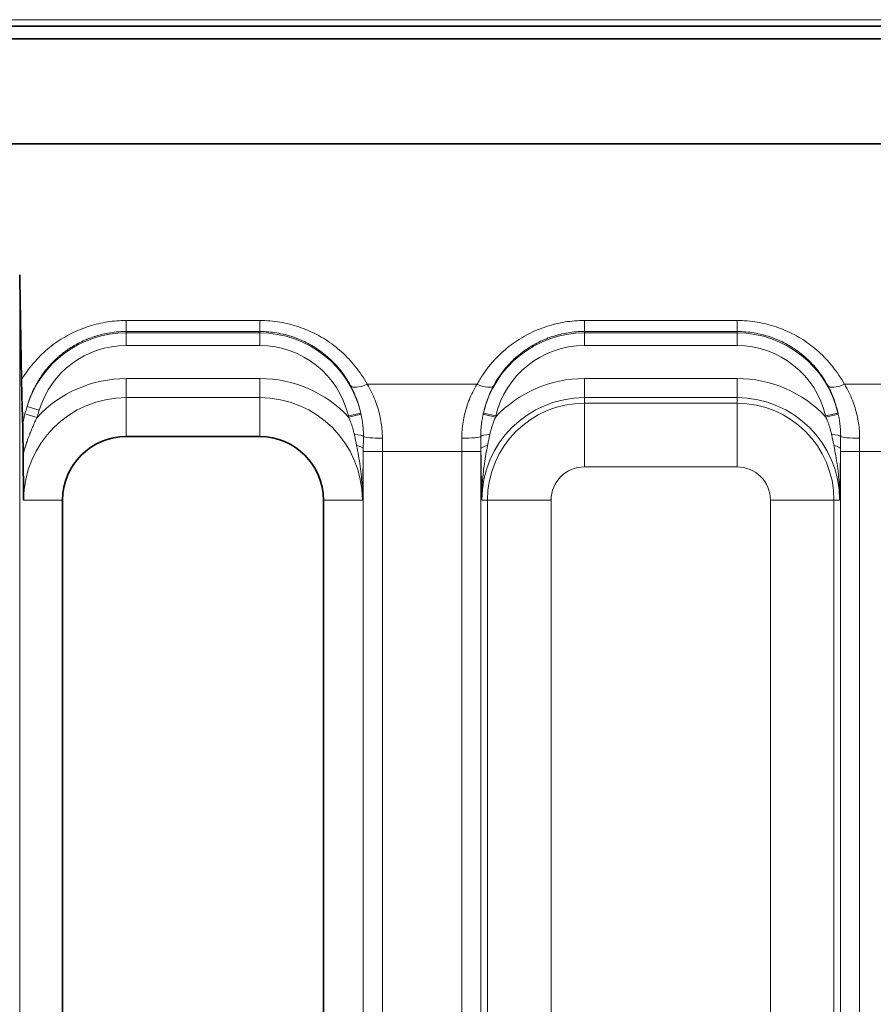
# Model space of a CAD drawing. Header units: millimetres. Extents: x 10 to 830, y 10 to 584.
# Tile 21 of 174: x 237 to 251, y 188 to 204. Entities that reach past the tile are written whole.
import ezdxf

# ---------------------------------------------------------------- set-up
doc = ezdxf.new("R2010")
doc.units = ezdxf.units.MM
doc.header["$LTSCALE"] = 2
for name, color, linetype, lineweight in [('Bemaßung (ISO)', 7, 'Continuous', 25), ('Sichtbar (ISO)', 7, 'Continuous', 35), ('Sichtbar schmal (ISO)', 7, 'Continuous', 18)]:
    doc.layers.add(name, color=color, linetype=linetype, lineweight=lineweight)
doc.styles.add('Notiztext (ISO)', font='isocpeur.ttf')
doc.dimstyles.new('Standard (ISO)', dxfattribs={"dimscale": 2, "dimtxt": 3.5, "dimasz": 2.5, "dimexe": 2, "dimexo": 0, "dimgap": 0.762, "dimtad": 1, "dimtoh": 1, "dimdec": 8, "dimdsep": 46, "dimtxsty": 'Notiztext (ISO)', "dimcen": 0.09, "dimdle": 10, "dimclrd": 256, "dimclre": 256, "dimclrt": 256, "dimadec": 6, "dimazin": 2, "dimtfac": 0.514286, "dimtdec": 3, "dimtmove": 0, "dimatfit": 3, "dimfxl": 1, "dimtolj": 1, "dimlwd": -1, "dimlwe": -1, "dimarcsym": 0})

# ---------------------------------------------------------------- blocks, each defined once
blk = doc.blocks.new('*D26')
at = {"layer": 'Bemaßung (ISO)', "transparency": 16777216}
for p, q in [((213.635, 194.366), (213.635, 132.981)), ((281.135, 194.366), (281.135, 132.981)), ((218.635, 136.981), (276.135, 136.981))]:
    blk.add_line(p, q, dxfattribs=at)
for points in [[(218.635, 137.814), (218.635, 136.147), (213.635, 136.981)], [(276.135, 137.814), (276.135, 136.147), (281.135, 136.981)]]:
    blk.add_solid(points, dxfattribs=at)
at = {"layer": 'Defpoints', "color": 0, "transparency": 16777216}
for p in [(213.635, 194.366), (281.135, 194.366), (281.135, 136.981)]:
    blk.add_point(p, dxfattribs=at)
at = {"layer": 'Bemaßung (ISO)', "transparency": 16777216, "insert": (239.685, 145.505), "char_height": 7, "attachment_point": 1, "style": 'Notiztext (ISO)'}
blk.add_mtext('\\A1;67.5', dxfattribs=at)

msp = doc.modelspace()

# ---------------------------------------------------------------- linework, layer by layer
at = {"layer": 'Sichtbar (ISO)'}
for p, q in [((304.37804724, 203.86790502), (190.39148968, 203.86790502)), ((304.37804723, 203.66790502), (190.39148969, 203.66790502)), ((304.37804723, 203.66642402), (190.39148969, 203.66642402)), ((216.37465252, 202.01438877), (278.39488384, 202.01438885)), ((237.3144435, 199.88173827), (237.34009324, 198.30965488)), ((241.08504723, 197.41642402), (238.98504723, 197.41642402)), ((237.98504723, 196.41642402), (237.98504723, 179.71642402)), ((242.08504723, 179.71642402), (242.08504723, 196.41642402))]:
    msp.add_line(p, q, dxfattribs=at)
for centre, start, end in [((238.98504723, 196.41642402), 90, 180), ((241.08504723, 196.41642402), 0, 90)]:
    msp.add_arc(centre, 1, start, end, dxfattribs=at)
msp.add_ellipse((237.00920048, 199.85793125), major_axis=(0.00062403, 0.65302544), ratio=0.4677123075, start_param=4.7493004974, end_param=4.8647574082, dxfattribs=at)
for points, knots in [([(237.35864586, 197.61902736), (237.35729551, 197.65795741), (237.35601263, 197.69581742), (237.35480066, 197.73265646), (237.35358869, 197.7694955), (237.35244935, 197.80531273), (237.35137763, 197.8402645), (237.35104576, 197.85108796), (237.3507204, 197.86182813), (237.35040158, 197.87249165), (237.34969084, 197.89626339), (237.34901264, 197.91965429), (237.3483642, 197.94273314), (237.34761228, 197.96949464), (237.34690033, 197.99583704), (237.34622794, 198.02180007), (237.34606035, 198.0282711), (237.34589521, 198.03471852), (237.34573246, 198.04114283), (237.34491676, 198.07334268), (237.34416106, 198.10496583), (237.34346961, 198.13589033), (237.34308687, 198.15300812), (237.34272073, 198.16991108), (237.34237689, 198.18651882), (237.34209955, 198.19991413), (237.34183658, 198.21311706), (237.34158536, 198.22608029), (237.34102267, 198.25511555), (237.34052897, 198.28294872), (237.34009324, 198.30965488)], [0, 0, 0, 0, 0.1428571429, 0.1428571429, 0.1428571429, 0.2857142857, 0.2857142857, 0.2857142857, 0.3299526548, 0.3299526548, 0.3299526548, 0.4285714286, 0.4285714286, 0.4285714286, 0.5429266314, 0.5429266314, 0.5429266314, 0.5714285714, 0.5714285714, 0.5714285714, 0.7142857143, 0.7142857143, 0.7142857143, 0.7933621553, 0.7933621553, 0.7933621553, 0.8571428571, 0.8571428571, 0.8571428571, 1, 1, 1, 1]), ([(237.36463213, 197.13666758), (237.36457098, 197.14485115), (237.36450779, 197.1530837), (237.36444355, 197.16139869), (237.36436977, 197.1709488), (237.36429453, 197.18060766), (237.36421552, 197.19041751), (237.36409713, 197.20511612), (237.3639725, 197.22015692), (237.3638476, 197.23507692), (237.36381657, 197.23878431), (237.36378544, 197.24248426), (237.36375399, 197.24616955), (237.36366777, 197.25627263), (237.36357976, 197.26626551), (237.36349295, 197.27606844), (237.36342066, 197.28423175), (237.36334913, 197.29226331), (237.36327729, 197.30011555), (237.36321367, 197.30706991), (237.36315006, 197.31388376), (237.36308723, 197.32054734), (237.36299392, 197.3304428), (237.36290241, 197.34000688), (237.36281216, 197.34920553), (237.36274563, 197.3559867), (237.36267999, 197.36256946), (237.36261487, 197.36897433), (237.36253217, 197.37710827), (237.36245024, 197.3849553), (237.36236931, 197.39255692), (237.36226155, 197.40267814), (237.36215551, 197.4123644), (237.36205033, 197.42166014), (237.36201431, 197.42484354), (237.36197841, 197.42798115), (237.36194263, 197.43107472), (237.36180238, 197.44320171), (237.36166381, 197.45465214), (237.36152659, 197.46547913), (237.36146807, 197.47009695), (237.36140982, 197.47460135), (237.36135177, 197.47899679), (237.36127372, 197.48490695), (237.36119603, 197.4906201), (237.36111877, 197.49614703), (237.36098405, 197.50578438), (237.36085019, 197.51485563), (237.36071626, 197.52344924), (237.36061662, 197.52984287), (237.36051715, 197.53597206), (237.36041714, 197.54185202), (237.36038273, 197.54387527), (237.36034827, 197.545869), (237.36031376, 197.54783384), (237.36017898, 197.55550891), (237.36004358, 197.56274303), (237.35990784, 197.56952145), (237.35977211, 197.57629987), (237.35963553, 197.58262274), (237.35949804, 197.58852268), (237.35936056, 197.59442262), (237.35922177, 197.59989975), (237.35907992, 197.60498531), (237.35901681, 197.60724804), (237.35895327, 197.60943319), (237.35888909, 197.61153733), (237.35880902, 197.61416233), (237.35872794, 197.61666125), (237.35864587, 197.61902725)], [0, 0, 0, 0, 0.0332451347, 0.0332451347, 0.0332451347, 0.0714285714, 0.0714285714, 0.0714285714, 0.1286407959, 0.1286407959, 0.1286407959, 0.1428571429, 0.1428571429, 0.1428571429, 0.1818307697, 0.1818307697, 0.1818307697, 0.2142857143, 0.2142857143, 0.2142857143, 0.2430295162, 0.2430295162, 0.2430295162, 0.2857142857, 0.2857142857, 0.2857142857, 0.3171811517, 0.3171811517, 0.3171811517, 0.3571428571, 0.3571428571, 0.3571428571, 0.4103501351, 0.4103501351, 0.4103501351, 0.4285714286, 0.4285714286, 0.4285714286, 0.5, 0.5, 0.5, 0.5304649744, 0.5304649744, 0.5304649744, 0.5714285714, 0.5714285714, 0.5714285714, 0.6428571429, 0.6428571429, 0.6428571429, 0.6959997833, 0.6959997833, 0.6959997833, 0.7142857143, 0.7142857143, 0.7142857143, 0.7857142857, 0.7857142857, 0.7857142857, 0.8571428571, 0.8571428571, 0.8571428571, 0.9285714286, 0.9285714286, 0.9285714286, 0.9603522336, 0.9603522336, 0.9603522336, 1, 1, 1, 1]), ([(237.37356815, 196.41642402), (237.37270063, 196.47405344), (237.37187013, 196.52958401), (237.37109076, 196.58323873), (237.37031139, 196.63689345), (237.36958379, 196.68867227), (237.36891738, 196.7385737), (237.36825097, 196.78847514), (237.36764672, 196.83649895), (237.36710619, 196.88258902), (237.36656566, 196.9286791), (237.36609176, 196.97283463), (237.3656807, 197.01517216), (237.36526963, 197.05750968), (237.3649209, 197.09802944), (237.36463215, 197.13666757)], [0, 0, 0, 0, 0.2, 0.2, 0.2, 0.4, 0.4, 0.4, 0.6, 0.6, 0.6, 0.8, 0.8, 0.8, 1, 1, 1, 1])]:
    msp.add_open_spline(points, degree=3, knots=knots, dxfattribs=at)
at = {"layer": 'Sichtbar schmal (ISO)'}
for p, q in [((304.37804722, 203.96790502), (190.3914897, 203.96790502)), ((237.31738418, 176.63134537), (237.3144435, 199.88173827)), ((238.98504723, 199.2402635), (238.98504723, 199.06743544)), ((241.08504723, 199.24026347), (238.98504723, 199.24026349)), ((241.08504723, 199.24026347), (241.08504723, 199.06743586)), ((248.58504723, 199.24026347), (246.18504723, 199.24026347)), ((246.18504723, 199.24026347), (246.18504723, 199.06743586)), ((248.58504723, 199.24026347), (248.58504723, 199.06743586)), ((241.08504723, 199.06743586), (238.98504723, 199.0674356)), ((238.98504723, 199.0674356), (238.98504723, 199.04475413)), ((241.08504723, 199.04475413), (238.98504723, 199.04475413)), ((238.98504723, 199.04475413), (238.98504723, 198.84487596)), ((241.08504723, 199.04475413), (241.08504723, 199.06743586)), ((241.08504723, 199.04475413), (241.08504723, 198.84487596)), ((246.18504723, 199.06743586), (246.18504723, 199.04475413)), ((248.58504723, 199.06743586), (246.18504723, 199.06743586)), ((246.18504723, 199.04475413), (246.18504723, 198.84487596)), ((248.58504723, 199.04475413), (246.18504723, 199.04475413)), ((248.58504723, 199.04475413), (248.58504723, 199.06743586)), ((248.58504723, 199.04475413), (248.58504723, 198.84487596)), ((241.08504723, 198.84487596), (238.98504723, 198.84487596)), ((248.58504723, 198.84487596), (246.18504723, 198.84487596)), ((241.08504723, 198.32772035), (238.98504723, 198.32772035)), ((238.98504723, 198.32772035), (238.98504723, 198.0279031)), ((241.08504723, 198.32772035), (241.08504723, 198.0279031)), ((246.18504723, 198.32772035), (246.18504723, 198.0279031)), ((248.58504723, 198.32772035), (246.18504723, 198.32772035)), ((248.58504723, 198.32772035), (248.58504723, 198.0279031)), ((242.77164999, 198.236796), (244.49844446, 198.236796)), ((250.27164999, 198.236796), (251.99844446, 198.236796)), ((241.08504723, 198.0279031), (238.98504723, 198.0279031)), ((238.98504723, 198.0279031), (238.98504723, 197.41642402)), ((241.08504723, 197.41642402), (241.08504723, 198.0279031)), ((248.58504723, 198.0279031), (246.18504723, 198.0279031)), ((246.18504723, 197.93906977), (246.18504723, 198.0279031)), ((246.18504723, 196.93967894), (246.18504723, 197.93906977)), ((246.18504723, 197.93906977), (248.58504723, 197.93906977)), ((248.58504723, 197.93906977), (248.58504723, 198.0279031)), ((248.58504723, 196.93967894), (248.58504723, 197.93906977)), ((237.42707466, 197.88990088), (237.61831647, 197.83178167)), ((242.67100347, 197.78547923), (242.47632669, 197.74017755)), ((244.5990911, 197.78547971), (244.79376772, 197.74017745)), ((250.17100347, 197.78547923), (249.97632669, 197.74017755)), ((237.39424046, 197.77177132), (237.58415163, 197.71663366)), ((242.67531589, 197.76616724), (242.48031704, 197.72266892)), ((244.59477841, 197.76616645), (244.78977758, 197.72266961)), ((250.17531589, 197.76616724), (249.98031704, 197.72266892)), ((242.71049462, 179.15429897), (242.71049462, 197.17854907)), ((243.01031187, 197.17854907), (242.71049462, 197.17854907)), ((243.01031187, 179.15429897), (243.01031187, 197.17854907)), ((243.01031187, 197.17854907), (244.25978259, 197.17854907)), ((244.25978259, 197.17854907), (244.55959984, 197.17854907)), ((244.25978259, 197.17854907), (244.25978259, 179.15429897)), ((244.55959984, 197.17854907), (244.55959984, 179.15429897)), ((250.51031187, 197.17854907), (250.21049462, 197.17854907)), ((250.21049462, 179.15429897), (250.21049462, 197.17854907)), ((250.51031187, 197.17854907), (251.75978259, 197.17854907)), ((250.51031187, 179.15429897), (250.51031187, 197.17854907)), ((246.18504723, 196.93967894), (248.58504723, 196.93967894)), ((237.37356815, 196.41642402), (237.98504723, 196.41642402)), ((242.08504723, 196.41642402), (242.69652631, 196.41642402)), ((244.66240148, 196.41642402), (244.57356815, 196.41642402)), ((244.66240148, 179.71642402), (244.66240148, 196.41642402)), ((245.66179231, 196.41642402), (244.66240148, 196.41642402)), ((245.66179231, 179.71642402), (245.66179231, 196.41642402)), ((249.10830215, 196.41642402), (250.10769297, 196.41642402)), ((249.10830215, 196.41642402), (249.10830215, 179.71642402)), ((250.10769297, 196.41642402), (250.19652631, 196.41642402)), ((250.10769297, 196.41642402), (250.10769297, 179.71642402))]:
    msp.add_line(p, q, dxfattribs=at)
for centre, radius, start, end in [((238.98504723, 197.41642402), 1.62833011, 90, 163.095669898), ((241.08504723, 197.41642402), 1.62833011, 13.099718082, 90), ((246.18504723, 197.41642402), 1.62833011, 90, 166.900271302), ((248.58504723, 197.41642402), 1.62833011, 13.099718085, 90), ((238.98504723, 197.41642402), 1.42845194, 90, 163.095664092), ((241.08504723, 197.41642402), 1.42845194, 13.099713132, 90), ((246.18504723, 197.41642402), 1.42845194, 90, 166.900291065), ((248.58504723, 197.41642402), 1.42845194, 13.099713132, 90), ((238.98504723, 196.41642402), 1.91129633, 90, 137.134758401), ((241.08504723, 196.41642402), 1.91129633, 43.112575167, 90), ((246.18504723, 196.41642402), 1.91129633, 90, 136.88741805), ((248.58504723, 196.41642402), 1.91129633, 43.112575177, 90), ((238.98504723, 196.41642402), 1.61147908, 90, 180), ((241.08504723, 196.41642402), 1.61147908, 0, 90), ((246.18504723, 196.41642402), 1.61147908, 90, 180), ((246.18504723, 196.41642402), 1.52264575, 90, 180), ((248.58504723, 196.41642402), 1.61147908, 0, 90), ((248.58504723, 196.41642402), 1.52264575, 0, 90), ((246.18504723, 196.41642402), 0.52325492, 90, 180), ((248.58504723, 196.41642402), 0.52325492, 0, 90)]:
    msp.add_arc(centre, radius, start, end, dxfattribs=at)
for centre, major_axis, ratio, start_param, end_param in [((242.77164999, 198.36378563), (-0.26364193, -0.14315353), 0.3798267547, 0.0377357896, 1.3674079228), ((244.49844446, 198.36378563), (0.26364193, -0.14315353), 0.3798267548, 4.9157773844, 6.2454495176), ((250.27164999, 198.36378563), (-0.26364193, -0.14315353), 0.3798267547, 0.0377357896, 1.3674079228), ((244.63105783, 197.78798886), (-0.05571445, -0.23820547), 0.1250003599, 4.7521467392, 4.8333194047), ((242.4640811, 197.74443935), (0.03403333, -0.14397807), 0.0740062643, 1.401539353, 1.5237044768), ((244.81936246, 197.75147683), (-0.04968729, -0.20558785), 0.105415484, 4.7928318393, 4.8784006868), ((249.96408097, 197.74443949), (0.03403349, -0.14397871), 0.0740065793, 1.4015389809, 1.5237035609), ((242.51434617, 197.41274753), (0.19996666, -0.00365144), 0.2062040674, 0.1238638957, 1.2935325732), ((243.01066536, 197.41642402), (-0.29999867, 0.00089324), 0.0849549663, 0.1216308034, 1.5710492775), ((243.10794272, 197.17854897), (-0.00000007, 2.49809931), 0.0390820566, 1.4856735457, 1.5707962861), ((244.2594291, 197.41642402), (0.29999867, 0.00089324), 0.0849549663, 4.7121360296, 6.1615545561), ((244.16215088, 197.17854885), (-0.0000001, -2.49810207), 0.0390823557, 1.5707964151, 1.6559190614), ((244.75574829, 197.41274749), (-0.19996666, -0.00365148), 0.2062041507, 4.989652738, 6.1593213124), ((250.01434617, 197.41274753), (0.19996666, -0.00365144), 0.2062040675, 0.1238639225, 1.2935325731), ((250.51066536, 197.41642402), (-0.29999867, 0.00089324), 0.0849549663, 0.1216307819, 1.5710492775), ((250.60794272, 197.17854897), (-0.00000007, 2.49809931), 0.0390820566, 1.4856735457, 1.5707962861), ((242.51062728, 197.22020848), (0.19998676, -0.0023017), 0.3129998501, 0.0367543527, 1.0752782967), ((242.80815381, 197.17854847), (0.00000002, 2.79831295), 0.0348993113, 1.5559081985, 1.5707961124), ((244.46194029, 197.17854799), (0.00000003, -2.79832313), 0.0348993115, 1.5707967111, 1.5856845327), ((244.75946718, 197.22020827), (-0.19998676, -0.00230169), 0.3129999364, 5.2079070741, 6.2464311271), ((250.01062728, 197.22020848), (0.19998676, -0.0023017), 0.3129998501, 0.0367543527, 1.0752782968), ((250.30815381, 197.17854847), (0.00000002, 2.79831295), 0.034899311, 1.5559081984, 1.5707961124)]:
    msp.add_ellipse(centre, major_axis=major_axis, ratio=ratio, start_param=start_param, end_param=end_param, dxfattribs=at)
for points in [[(238.98504723, 199.24026349), (238.93541035, 199.24026218), (238.83690638, 199.23638507), (238.69305711, 199.21978335), (238.54832112, 199.19185998), (238.40567575, 199.15271213), (238.26576631, 199.10244537), (238.12926393, 199.04107012), (237.99667703, 198.96850273), (237.86887732, 198.88478945), (237.74694818, 198.79018721), (237.63193062, 198.68503838), (237.52481477, 198.56976034), (237.42653978, 198.44476387), (237.36777531, 198.3557141), (237.34009324, 198.30965487)], [(242.77164999, 198.236796), (242.74416765, 198.28740901), (242.68562696, 198.38427733), (242.59005207, 198.51557617), (242.4838418, 198.63835711), (242.36914977, 198.75030831), (242.24669422, 198.85145829), (242.11772291, 198.94123682), (241.98318113, 199.01946929), (241.84395918, 199.08608375), (241.69972936, 199.14129537), (241.55399688, 199.18417269), (241.40179937, 199.2161372), (241.24388607, 199.23588124), (241.13824575, 199.24026325), (241.08504723, 199.24026347)], [(246.18504723, 199.24026347), (246.13369276, 199.2402633), (246.03182908, 199.2361068), (245.88342697, 199.21840442), (245.73384352, 199.18855694), (245.58684278, 199.14678262), (245.44280569, 199.09314559), (245.30252159, 199.02766076), (245.16650818, 198.95018895), (245.03593706, 198.86094248), (244.91168894, 198.75990963), (244.79599321, 198.64866665), (244.68640194, 198.5238741), (244.58551903, 198.38618884), (244.52616412, 198.28784602), (244.49844446, 198.236796)], [(250.27164999, 198.236796), (250.24416765, 198.28740901), (250.18562696, 198.38427733), (250.09005207, 198.51557617), (249.9838418, 198.63835711), (249.86914977, 198.75030831), (249.74669422, 198.85145829), (249.61772291, 198.94123682), (249.48318113, 199.01946929), (249.34395918, 199.08608375), (249.19972936, 199.14129537), (249.05399688, 199.18417269), (248.90179937, 199.2161372), (248.74388607, 199.23588124), (248.63824575, 199.24026325), (248.58504723, 199.24026347)], [(242.71050544, 197.22020865), (242.71066511, 197.24269618), (242.71115001, 197.28699114), (242.71205963, 197.35176649), (242.71262528, 197.39359136), (242.71287384, 197.41421828)], [(244.55722062, 197.41421825), (244.55749232, 197.39166961), (244.55809937, 197.34728694), (244.55900018, 197.2826238), (244.55944266, 197.24082146), (244.55958901, 197.22020865)], [(250.21050544, 197.22020865), (250.21066511, 197.24269618), (250.21115001, 197.28699114), (250.21205963, 197.35176649), (250.21262528, 197.39359136), (250.21287384, 197.41421828)]]:
    msp.add_open_spline(points, degree=3, dxfattribs=at)
for points, knots in [([(238.98504723, 199.06743544), (238.94649745, 199.06743446), (238.90810695, 199.06605269), (238.87019728, 199.06335784), (238.86661756, 199.06310337), (238.86304212, 199.06283723), (238.85947117, 199.0625595), (238.8180835, 199.05934066), (238.77730494, 199.05458935), (238.73637497, 199.04822775), (238.69544499, 199.04186616), (238.65436929, 199.03386463), (238.61361152, 199.02425976), (238.57285376, 199.0146549), (238.53241117, 199.00345513), (238.49236272, 198.99066377), (238.48856585, 198.98945106), (238.48477255, 198.98822404), (238.48098288, 198.98698269), (238.44480005, 198.97513059), (238.40894854, 198.96197367), (238.37350139, 198.94751638), (238.36742518, 198.94503817), (238.36136086, 198.94252172), (238.35530871, 198.93996699), (238.3223562, 198.92605706), (238.2897635, 198.91101281), (238.25757369, 198.89482654), (238.24936398, 198.89069839), (238.24118051, 198.88649588), (238.23302466, 198.88221909), (238.20332853, 198.86664695), (238.17399799, 198.8500899), (238.14509581, 198.83255515), (238.13493455, 198.82639038), (238.1248262, 198.8201047), (238.11477427, 198.81369882), (238.08838261, 198.79687997), (238.06237961, 198.77923225), (238.03682377, 198.76077215), (238.02495793, 198.75220093), (238.0131884, 198.74345453), (238.00152114, 198.73453468), (237.97848959, 198.71692662), (237.95585642, 198.69864256), (237.93366372, 198.67969795), (237.92040296, 198.66837801), (237.90729937, 198.65682216), (237.89436214, 198.64503384), (237.87468011, 198.62709972), (237.85538303, 198.60862747), (237.83650065, 198.58963013), (237.82220121, 198.57524363), (237.80813955, 198.56055592), (237.79433031, 198.54557449), (237.77791835, 198.5277694), (237.76186293, 198.50954942), (237.74618658, 198.49092779), (237.73125347, 198.47318903), (237.71666433, 198.45508574), (237.70244059, 198.43663261), (237.68916898, 198.41941471), (237.67621549, 198.40189226), (237.66359591, 198.3840776), (237.64849204, 198.36275595), (237.63386655, 198.3410157), (237.61974774, 198.31888226), (237.60942716, 198.30270312), (237.5993773, 198.28631394), (237.58960808, 198.2697249), (237.57484579, 198.24465716), (237.56072442, 198.21913319), (237.54727495, 198.19318593), (237.53964798, 198.17847168), (237.53223709, 198.16362134), (237.52504738, 198.14864097), (237.51117325, 198.11973304), (237.49812344, 198.09034071), (237.48594287, 198.0605352), (237.48068056, 198.04765846), (237.4755804, 198.03470467), (237.4706454, 198.02167968), (237.45822658, 197.98890259), (237.44685331, 197.95567514), (237.43655224, 197.92203507), (237.43328484, 197.91136479), (237.43012537, 197.90065301), (237.42707468, 197.8899009)], [0.00000000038, 0.00000000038, 0.00000000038, 0.00000000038, 0.05710747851, 0.05710747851, 0.05710747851, 0.0625, 0.0625, 0.0625, 0.125, 0.125, 0.125, 0.1875, 0.1875, 0.1875, 0.25, 0.25, 0.25, 0.25592542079, 0.25592542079, 0.25592542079, 0.3125, 0.3125, 0.3125, 0.32219779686, 0.32219779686, 0.32219779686, 0.375, 0.375, 0.375, 0.3884666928, 0.3884666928, 0.3884666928, 0.4375, 0.4375, 0.4375, 0.45473885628, 0.45473885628, 0.45473885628, 0.5, 0.5, 0.5, 0.52101523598, 0.52101523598, 0.52101523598, 0.5625, 0.5625, 0.5625, 0.58728833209, 0.58728833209, 0.58728833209, 0.625, 0.625, 0.625, 0.653558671, 0.653558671, 0.653558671, 0.6875, 0.6875, 0.6875, 0.71983215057, 0.71983215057, 0.71983215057, 0.75, 0.75, 0.75, 0.7861066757, 0.7861066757, 0.7861066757, 0.8125, 0.8125, 0.8125, 0.85238301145, 0.85238301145, 0.85238301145, 0.875, 0.875, 0.875, 0.91864446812, 0.91864446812, 0.91864446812, 0.9375, 0.9375, 0.9375, 0.98494951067, 0.98494951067, 0.98494951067, 1, 1, 1, 1]), ([(242.5102471, 198.21695611), (242.48718145, 198.25970272), (242.46252768, 198.30076867), (242.43676676, 198.33981383), (242.41100583, 198.37885899), (242.3841736, 198.41590254), (242.35584119, 198.4517715), (242.32750877, 198.48764046), (242.2976447, 198.52231194), (242.26657925, 198.55545623), (242.23551381, 198.58860051), (242.20325438, 198.62022606), (242.16989068, 198.65033077), (242.13652698, 198.68043549), (242.10205678, 198.70901692), (242.06666035, 198.73599495), (242.03126392, 198.76297298), (241.99494228, 198.78834926), (241.95782819, 198.81209729), (241.9207141, 198.83584531), (241.88280776, 198.85796542), (241.84423218, 198.87844043), (241.8056566, 198.89891543), (241.76641496, 198.91774898), (241.72646591, 198.93498256), (241.68651687, 198.95221614), (241.64585371, 198.9678365), (241.60496935, 198.98169764), (241.56408498, 198.99555878), (241.5229912, 199.00769149), (241.48097889, 199.01828527), (241.43896658, 199.02887906), (241.39603051, 199.0379114), (241.35230188, 199.04522904), (241.30857324, 199.05254667), (241.26404806, 199.05813568), (241.21939614, 199.06185293), (241.17474421, 199.06557018), (241.12996715, 199.06743565), (241.08504723, 199.06743586)], [0, 0, 0, 0, 0.0769230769, 0.0769230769, 0.0769230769, 0.1538461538, 0.1538461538, 0.1538461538, 0.2307692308, 0.2307692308, 0.2307692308, 0.3076923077, 0.3076923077, 0.3076923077, 0.3846153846, 0.3846153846, 0.3846153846, 0.4615384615, 0.4615384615, 0.4615384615, 0.5384615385, 0.5384615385, 0.5384615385, 0.6153846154, 0.6153846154, 0.6153846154, 0.6923076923, 0.6923076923, 0.6923076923, 0.7692307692, 0.7692307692, 0.7692307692, 0.8461538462, 0.8461538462, 0.8461538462, 0.9230769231, 0.9230769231, 0.9230769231, 1, 1, 1, 1]), ([(246.18504723, 199.06743586), (246.14167338, 199.06743569), (246.09850351, 199.06568336), (246.05599748, 199.06228542), (246.01349146, 199.05888747), (245.97164746, 199.05387705), (245.92962444, 199.04716409), (245.88760142, 199.04045113), (245.84540624, 199.03200038), (245.8035829, 199.02186267), (245.76175956, 199.01172496), (245.72030415, 198.99991234), (245.67927041, 198.98642071), (245.63823668, 198.97292907), (245.59762587, 198.95775708), (245.55755024, 198.94091121), (245.51747462, 198.92406534), (245.47793365, 198.90554664), (245.43900038, 198.88533684), (245.40006712, 198.86512704), (245.3617429, 198.84322364), (245.32419496, 198.81965697), (245.28664702, 198.7960903), (245.24987461, 198.77086163), (245.21399652, 198.74397728), (245.17811843, 198.71709293), (245.14313888, 198.68854601), (245.10938478, 198.65855192), (245.07563069, 198.62855783), (245.04308334, 198.59713584), (245.01139832, 198.56380731), (244.9797133, 198.53047878), (244.94891081, 198.49522831), (244.91934385, 198.45818273), (244.88977689, 198.42113715), (244.86145082, 198.3822917), (244.83478708, 198.3420217), (244.80812334, 198.3017517), (244.78310865, 198.26006527), (244.75984736, 198.21695611)], [0, 0, 0, 0, 0.0769230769, 0.0769230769, 0.0769230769, 0.1538461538, 0.1538461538, 0.1538461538, 0.2307692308, 0.2307692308, 0.2307692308, 0.3076923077, 0.3076923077, 0.3076923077, 0.3846153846, 0.3846153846, 0.3846153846, 0.4615384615, 0.4615384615, 0.4615384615, 0.5384615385, 0.5384615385, 0.5384615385, 0.6153846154, 0.6153846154, 0.6153846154, 0.6923076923, 0.6923076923, 0.6923076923, 0.7692307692, 0.7692307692, 0.7692307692, 0.8461538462, 0.8461538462, 0.8461538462, 0.9230769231, 0.9230769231, 0.9230769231, 1, 1, 1, 1]), ([(250.0102471, 198.21695611), (249.98718145, 198.25970272), (249.96252768, 198.30076867), (249.93676676, 198.33981383), (249.91100583, 198.37885899), (249.8841736, 198.41590254), (249.85584119, 198.4517715), (249.82750877, 198.48764046), (249.7976447, 198.52231194), (249.76657925, 198.55545623), (249.73551381, 198.58860051), (249.70325438, 198.62022606), (249.66989068, 198.65033077), (249.63652698, 198.68043549), (249.60205678, 198.70901692), (249.56666035, 198.73599495), (249.53126392, 198.76297298), (249.49494228, 198.78834926), (249.45782819, 198.81209729), (249.4207141, 198.83584531), (249.38280776, 198.85796542), (249.34423218, 198.87844043), (249.3056566, 198.89891543), (249.26641496, 198.91774898), (249.22646591, 198.93498256), (249.18651687, 198.95221614), (249.14585371, 198.9678365), (249.10496935, 198.98169764), (249.06408498, 198.99555878), (249.0229912, 199.00769149), (248.98097889, 199.01828527), (248.93896658, 199.02887906), (248.89603051, 199.0379114), (248.85230188, 199.04522904), (248.80857324, 199.05254667), (248.76404806, 199.05813568), (248.71939614, 199.06185293), (248.67474421, 199.06557018), (248.62996715, 199.06743565), (248.58504723, 199.06743586)], [0, 0, 0, 0, 0.0769230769, 0.0769230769, 0.0769230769, 0.1538461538, 0.1538461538, 0.1538461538, 0.2307692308, 0.2307692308, 0.2307692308, 0.3076923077, 0.3076923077, 0.3076923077, 0.3846153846, 0.3846153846, 0.3846153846, 0.4615384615, 0.4615384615, 0.4615384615, 0.5384615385, 0.5384615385, 0.5384615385, 0.6153846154, 0.6153846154, 0.6153846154, 0.6923076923, 0.6923076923, 0.6923076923, 0.7692307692, 0.7692307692, 0.7692307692, 0.8461538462, 0.8461538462, 0.8461538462, 0.9230769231, 0.9230769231, 0.9230769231, 1, 1, 1, 1]), ([(242.67100332, 197.78547949), (242.66517561, 197.81171073), (242.65861452, 197.83826047), (242.65126821, 197.86505595), (242.64895399, 197.87349698), (242.64656188, 197.88196231), (242.6440904, 197.89044971), (242.63542076, 197.92022241), (242.62577597, 197.95026713), (242.61506091, 197.98056482), (242.61302485, 197.98632197), (242.6109501, 197.99208816), (242.60883597, 197.99786328), (242.59665189, 198.03114624), (242.58315759, 198.06472464), (242.56829976, 198.09837846), (242.56701211, 198.10129506), (242.56571424, 198.10421221), (242.56440613, 198.10712978), (242.54800402, 198.14371248), (242.52999134, 198.18036422), (242.5102471, 198.21695611)], [0, 0, 0, 0, 0.1901116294, 0.1901116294, 0.1901116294, 0.25, 0.25, 0.25, 0.4600806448, 0.4600806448, 0.4600806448, 0.5, 0.5, 0.5, 0.7300617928, 0.7300617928, 0.7300617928, 0.75, 0.75, 0.75, 1, 1, 1, 1]), ([(243.01066536, 197.39093742), (243.0107988, 197.43099137), (243.00938197, 197.47088094), (243.00653724, 197.51022292), (243.00369252, 197.5495649), (242.99941991, 197.58836163), (242.99358575, 197.62758697), (242.9877516, 197.66681231), (242.98035592, 197.7064621), (242.97139524, 197.74603151), (242.96243456, 197.78560092), (242.95190889, 197.82509475), (242.9394941, 197.86521622), (242.92707932, 197.90533768), (242.91277541, 197.94608225), (242.89636537, 197.98724317), (242.87995532, 198.02840409), (242.86143912, 198.06998082), (242.84070461, 198.11165006), (242.81997009, 198.1533193), (242.79701726, 198.19508233), (242.77164999, 198.236796)], [0, 0, 0, 0, 0.14285714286, 0.14285714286, 0.14285714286, 0.28571428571, 0.28571428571, 0.28571428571, 0.42857142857, 0.42857142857, 0.42857142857, 0.57142857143, 0.57142857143, 0.57142857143, 0.71428571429, 0.71428571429, 0.71428571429, 0.85714285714, 0.85714285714, 0.85714285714, 0.99999999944, 0.99999999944, 0.99999999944, 0.99999999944]), ([(244.49844446, 198.236796), (244.47370511, 198.19611496), (244.45143703, 198.15560346), (244.43158331, 198.11604176), (244.41172958, 198.07648005), (244.39429022, 198.03788344), (244.37841018, 197.99885478), (244.36253015, 197.95982611), (244.34820944, 197.92035248), (244.33564248, 197.88122855), (244.32307552, 197.84210461), (244.31226231, 197.80333963), (244.30281105, 197.76369472), (244.29335978, 197.7240498), (244.28527045, 197.68352014), (244.2787583, 197.64227814), (244.27224615, 197.60103614), (244.26731117, 197.55907951), (244.26407178, 197.51709993), (244.2608324, 197.47512035), (244.25928861, 197.43311976), (244.2594291, 197.39093742)], [0.00000000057, 0.00000000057, 0.00000000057, 0.00000000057, 0.14285714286, 0.14285714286, 0.14285714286, 0.28571428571, 0.28571428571, 0.28571428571, 0.42857142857, 0.42857142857, 0.42857142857, 0.57142857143, 0.57142857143, 0.57142857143, 0.71428571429, 0.71428571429, 0.71428571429, 0.85714285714, 0.85714285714, 0.85714285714, 1, 1, 1, 1]), ([(244.75984736, 198.21695611), (244.73979998, 198.17980245), (244.72167506, 198.14281553), (244.70548502, 198.10667657), (244.68929499, 198.07053761), (244.67500034, 198.03526958), (244.66193051, 197.99969614), (244.6609344, 197.99698492), (244.65994558, 197.99427185), (244.65896411, 197.99155711), (244.64706786, 197.95865221), (244.63625611, 197.92549971), (244.6265878, 197.89245021), (244.62539377, 197.88836863), (244.6242171, 197.88428865), (244.62305764, 197.88021025), (244.61405408, 197.84854029), (244.60608653, 197.81696722), (244.59909109, 197.78547965)], [0, 0, 0, 0, 0.25, 0.25, 0.25, 0.5, 0.5, 0.5, 0.51905367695, 0.51905367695, 0.51905367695, 0.75, 0.75, 0.75, 0.77852159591, 0.77852159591, 0.77852159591, 0.99999958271, 0.99999958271, 0.99999958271, 0.99999958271]), ([(250.17100332, 197.78547949), (250.16517561, 197.81171073), (250.15861452, 197.83826047), (250.15126821, 197.86505595), (250.14895399, 197.87349698), (250.14656188, 197.88196231), (250.1440904, 197.89044971), (250.13542076, 197.92022241), (250.12577597, 197.95026713), (250.11506091, 197.98056482), (250.11302485, 197.98632197), (250.1109501, 197.99208816), (250.10883597, 197.99786328), (250.09665189, 198.03114624), (250.08315759, 198.06472464), (250.06829976, 198.09837846), (250.06701211, 198.10129506), (250.06571424, 198.10421221), (250.06440613, 198.10712978), (250.04800402, 198.14371248), (250.02999134, 198.18036422), (250.0102471, 198.21695611)], [0, 0, 0, 0, 0.1901116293, 0.1901116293, 0.1901116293, 0.25, 0.25, 0.25, 0.4600806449, 0.4600806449, 0.4600806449, 0.5, 0.5, 0.5, 0.7300617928, 0.7300617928, 0.7300617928, 0.75, 0.75, 0.75, 1, 1, 1, 1]), ([(250.51066536, 197.39093742), (250.5107988, 197.43099137), (250.50938197, 197.47088094), (250.50653724, 197.51022292), (250.50369252, 197.5495649), (250.49941991, 197.58836163), (250.49358575, 197.62758697), (250.4877516, 197.66681231), (250.48035592, 197.7064621), (250.47139524, 197.74603151), (250.46243456, 197.78560092), (250.45190889, 197.82509475), (250.4394941, 197.86521622), (250.42707932, 197.90533768), (250.41277541, 197.94608225), (250.39636537, 197.98724317), (250.37995532, 198.02840409), (250.36143912, 198.06998082), (250.34070461, 198.11165006), (250.31997009, 198.1533193), (250.29701726, 198.19508233), (250.27164999, 198.236796)], [0, 0, 0, 0, 0.14285714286, 0.14285714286, 0.14285714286, 0.28571428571, 0.28571428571, 0.28571428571, 0.42857142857, 0.42857142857, 0.42857142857, 0.57142857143, 0.57142857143, 0.57142857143, 0.71428571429, 0.71428571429, 0.71428571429, 0.85714285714, 0.85714285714, 0.85714285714, 0.99999999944, 0.99999999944, 0.99999999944, 0.99999999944]), ([(237.42707466, 197.8899009), (237.42331386, 197.87723063), (237.41958828, 197.86440967), (237.41589991, 197.85143538), (237.41221153, 197.83846109), (237.40856039, 197.82533346), (237.40494977, 197.81205596), (237.40133914, 197.79877848), (237.39776901, 197.78535113), (237.39424045, 197.77177128)], [0, 0, 0, 0, 0.33333333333, 0.33333333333, 0.33333333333, 0.66666666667, 0.66666666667, 0.66666666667, 0.99999973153, 0.99999973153, 0.99999973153, 0.99999973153]), ([(237.61831642, 197.83178146), (237.61456515, 197.81943785), (237.61079988, 197.80694381), (237.60702008, 197.79430018), (237.60324028, 197.78165654), (237.59944595, 197.7688633), (237.59563519, 197.75591895), (237.59182443, 197.74297461), (237.58799724, 197.72987916), (237.58415166, 197.71663377)], [0, 0, 0, 0, 0.3333333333, 0.3333333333, 0.3333333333, 0.6666666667, 0.6666666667, 0.6666666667, 1, 1, 1, 1]), ([(242.67531589, 197.76616721), (242.67485123, 197.76829929), (242.67438175, 197.77043601), (242.67390742, 197.77257737), (242.67343308, 197.77471873), (242.6729539, 197.77686472), (242.6724699, 197.77901505), (242.67198591, 197.78116533), (242.67149711, 197.78331994), (242.67100335, 197.78547934)], [0.000001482, 0.000001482, 0.000001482, 0.000001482, 0.33333333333, 0.33333333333, 0.33333333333, 0.66666666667, 0.66666666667, 0.66666666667, 0.99999256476, 0.99999256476, 0.99999256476, 0.99999256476]), ([(250.17531589, 197.76616721), (250.17485123, 197.76829929), (250.17438175, 197.77043601), (250.17390742, 197.77257737), (250.17343308, 197.77471873), (250.1729539, 197.77686472), (250.1724699, 197.77901505), (250.17198591, 197.78116533), (250.17149711, 197.78331994), (250.17100335, 197.78547934)], [0.00000148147, 0.00000148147, 0.00000148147, 0.00000148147, 0.33333333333, 0.33333333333, 0.33333333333, 0.66666666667, 0.66666666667, 0.66666666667, 0.99999255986, 0.99999255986, 0.99999255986, 0.99999255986]), ([(237.39424044, 197.77177125), (237.38698151, 197.74383439), (237.38043679, 197.71712651), (237.37453131, 197.69166343), (237.37421614, 197.69030448), (237.37390278, 197.68894907), (237.37359124, 197.68759721), (237.36806526, 197.66361888), (237.36310787, 197.64075704), (237.35864588, 197.61902731)], [0, 0, 0, 0, 0.5, 0.5, 0.5, 0.52668472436, 0.52668472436, 0.52668472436, 0.99999959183, 0.99999959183, 0.99999959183, 0.99999959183]), ([(237.58415164, 197.71663372), (237.57213143, 197.6920876), (237.56087969, 197.66850112), (237.55036414, 197.64587741), (237.53984857, 197.62325368), (237.53006915, 197.60159278), (237.52093723, 197.58081809), (237.51180532, 197.56004339), (237.50332085, 197.54015496), (237.4953765, 197.52102772), (237.48743214, 197.50190047), (237.48002783, 197.48353447), (237.47306001, 197.465786), (237.46609218, 197.44803752), (237.45956078, 197.43090664), (237.4533965, 197.41431003), (237.44723223, 197.39771343), (237.44143503, 197.38165114), (237.43596664, 197.36611201), (237.4352202, 197.36399091), (237.43447987, 197.36187955), (237.43374559, 197.35977793), (237.42910054, 197.34648319), (237.42469724, 197.33357811), (237.42051339, 197.32105997), (237.41974138, 197.31875008), (237.41897682, 197.31645336), (237.41821958, 197.31416967), (237.41422431, 197.30212081), (237.41043229, 197.29043451), (237.40681829, 197.2790885), (237.40603518, 197.27662995), (237.40526042, 197.27418736), (237.40449375, 197.27176039), (237.40105171, 197.26086428), (237.39777254, 197.25028283), (237.39463143, 197.23998245), (237.39384446, 197.23740178), (237.39306613, 197.23483873), (237.39229612, 197.23229283), (237.38930821, 197.22241377), (237.38644537, 197.21279262), (237.38368693, 197.20339888), (237.38289762, 197.20071092), (237.38211682, 197.19804155), (237.38134425, 197.19539055), (237.37872112, 197.18638945), (237.37619266, 197.17759979), (237.37374566, 197.16901031), (237.37295322, 197.16622867), (237.37216926, 197.16346797), (237.37139358, 197.16072846), (237.36906858, 197.15251717), (237.36681762, 197.14449573), (237.36463213, 197.13666758)], [0.00000006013, 0.00000006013, 0.00000006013, 0.00000006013, 0.08333333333, 0.08333333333, 0.08333333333, 0.16666666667, 0.16666666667, 0.16666666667, 0.25, 0.25, 0.25, 0.33333333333, 0.33333333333, 0.33333333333, 0.41666666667, 0.41666666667, 0.41666666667, 0.5, 0.5, 0.5, 0.51137507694, 0.51137507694, 0.51137507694, 0.58333333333, 0.58333333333, 0.58333333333, 0.59661132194, 0.59661132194, 0.59661132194, 0.66666666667, 0.66666666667, 0.66666666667, 0.68184686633, 0.68184686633, 0.68184686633, 0.75, 0.75, 0.75, 0.76707518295, 0.76707518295, 0.76707518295, 0.83333333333, 0.83333333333, 0.83333333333, 0.85229268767, 0.85229268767, 0.85229268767, 0.91666666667, 0.91666666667, 0.91666666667, 0.93751374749, 0.93751374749, 0.93751374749, 0.99999999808, 0.99999999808, 0.99999999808, 0.99999999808]), ([(242.56980621, 197.45140737), (242.5653838, 197.47191266), (242.56062292, 197.49154332), (242.55566009, 197.5102255), (242.55069726, 197.52890769), (242.54553359, 197.54664147), (242.54029038, 197.56346684), (242.53504717, 197.58029221), (242.52972437, 197.59620926), (242.52443832, 197.61122977), (242.51915227, 197.62625028), (242.51390292, 197.64037429), (242.50878696, 197.6536212), (242.50367099, 197.66686811), (242.49868843, 197.67923794), (242.49391935, 197.69074291), (242.48915029, 197.70224783), (242.48459472, 197.71288791), (242.48031705, 197.72266893)], [0, 0, 0, 0, 0.16666666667, 0.16666666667, 0.16666666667, 0.33333333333, 0.33333333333, 0.33333333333, 0.5, 0.5, 0.5, 0.66666666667, 0.66666666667, 0.66666666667, 0.83333333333, 0.83333333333, 0.83333333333, 0.99999943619, 0.99999943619, 0.99999943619, 0.99999943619]), ([(242.71287384, 197.41421837), (242.71316433, 197.44084624), (242.71227756, 197.49176444), (242.7076175, 197.56105916), (242.70070538, 197.6231316), (242.69249087, 197.67811385), (242.68377663, 197.72611251), (242.67806146, 197.7535694), (242.6753159, 197.76616718)], [0.00000018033, 0.00000018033, 0.00000018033, 0.00000018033, 0.16666666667, 0.33333333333, 0.5, 0.66666666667, 0.83333333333, 1, 1, 1, 1]), ([(244.5947783, 197.76616594), (244.58829799, 197.73643043), (244.58284268, 197.70791188), (244.57828547, 197.6805669), (244.5766083, 197.67050326), (244.57505255, 197.66059864), (244.57361231, 197.65085919), (244.57113911, 197.63413454), (244.5690068, 197.61789693), (244.56717932, 197.60217907), (244.56428762, 197.57730806), (244.5621577, 197.55373836), (244.56062145, 197.53145227), (244.55908519, 197.50916619), (244.55814402, 197.48816361), (244.55763311, 197.46860836), (244.5571222, 197.44905311), (244.55703811, 197.43094529), (244.55722062, 197.41421837)], [0, 0, 0, 0, 0.2, 0.2, 0.2, 0.2736049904, 0.2736049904, 0.2736049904, 0.4, 0.4, 0.4, 0.6, 0.6, 0.6, 0.8, 0.8, 0.8, 1, 1, 1, 1]), ([(244.78977736, 197.72266882), (244.7796962, 197.69962096), (244.77059047, 197.67753151), (244.76238843, 197.6564126), (244.75418638, 197.63529369), (244.74688805, 197.61514534), (244.74039723, 197.59601362), (244.7339064, 197.5768819), (244.72822187, 197.55876695), (244.72320677, 197.54163922), (244.71819167, 197.5245115), (244.71384641, 197.50837112), (244.71006617, 197.49331963), (244.70628592, 197.47826814), (244.70307001, 197.46430536), (244.70028824, 197.45140734)], [0, 0, 0, 0, 0.2, 0.2, 0.2, 0.4, 0.4, 0.4, 0.6, 0.6, 0.6, 0.8, 0.8, 0.8, 1, 1, 1, 1]), ([(250.06980621, 197.45140737), (250.0653838, 197.47191266), (250.06062292, 197.49154332), (250.05566009, 197.5102255), (250.05069726, 197.52890769), (250.04553359, 197.54664147), (250.04029038, 197.56346684), (250.03504717, 197.58029221), (250.02972437, 197.59620926), (250.02443832, 197.61122977), (250.01915227, 197.62625028), (250.01390292, 197.64037429), (250.00878696, 197.6536212), (250.00367099, 197.66686811), (249.99868843, 197.67923794), (249.99391935, 197.69074291), (249.98915029, 197.70224784), (249.98459471, 197.71288791), (249.98031705, 197.72266894)], [0, 0, 0, 0, 0.16666666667, 0.16666666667, 0.16666666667, 0.33333333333, 0.33333333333, 0.33333333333, 0.5, 0.5, 0.5, 0.66666666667, 0.66666666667, 0.66666666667, 0.83333333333, 0.83333333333, 0.83333333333, 0.99999943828, 0.99999943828, 0.99999943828, 0.99999943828]), ([(250.21287384, 197.41421835), (250.21316433, 197.44084623), (250.21227756, 197.49176443), (250.2076175, 197.56105916), (250.20070538, 197.62313161), (250.19249087, 197.67811385), (250.18377663, 197.72611251), (250.17806146, 197.7535694), (250.1753159, 197.76616718)], [0.000000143, 0.000000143, 0.000000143, 0.000000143, 0.16666666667, 0.33333333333, 0.5, 0.66666666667, 0.83333333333, 1, 1, 1, 1]), ([(242.60635222, 197.27418077), (242.60206613, 197.29548164), (242.59787845, 197.31625634), (242.59377215, 197.33646115), (242.58966584, 197.35666604), (242.5856401, 197.37630085), (242.58165271, 197.39545327), (242.57766531, 197.41460567), (242.57371636, 197.43327583), (242.56980623, 197.45140728)], [0.00000121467, 0.00000121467, 0.00000121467, 0.00000121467, 0.33333333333, 0.33333333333, 0.33333333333, 0.66666666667, 0.66666666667, 0.66666666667, 0.99999942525, 0.99999942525, 0.99999942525, 0.99999942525]), ([(244.70028822, 197.45140724), (244.6960053, 197.43154513), (244.68764719, 197.39193831), (244.67557971, 197.33295446), (244.66768054, 197.29375235), (244.66374222, 197.27418067)], [0.00000055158, 0.00000055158, 0.00000055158, 0.00000055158, 0.33333333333, 0.66666666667, 0.99999921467, 0.99999921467, 0.99999921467, 0.99999921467]), ([(250.10635222, 197.27418077), (250.10206613, 197.29548164), (250.09787845, 197.31625634), (250.09377215, 197.33646115), (250.08966584, 197.35666604), (250.0856401, 197.37630085), (250.08165271, 197.39545327), (250.07766531, 197.41460567), (250.07371636, 197.43327583), (250.06980623, 197.45140728)], [0.00000121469, 0.00000121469, 0.00000121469, 0.00000121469, 0.33333333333, 0.33333333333, 0.33333333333, 0.66666666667, 0.66666666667, 0.66666666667, 0.99999942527, 0.99999942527, 0.99999942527, 0.99999942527]), ([(242.69652631, 196.41642402), (242.69728726, 196.48588381), (242.69584308, 196.55174365), (242.69303008, 196.61252777), (242.69021707, 196.67331188), (242.68613252, 196.72901567), (242.68090739, 196.78449929), (242.67568226, 196.83998292), (242.66925234, 196.89524317), (242.6616692, 196.95081738), (242.65408606, 197.0063916), (242.64532546, 197.06228448), (242.63597186, 197.11639896), (242.62661826, 197.17051344), (242.61668708, 197.2228449), (242.60635227, 197.27418053)], [0, 0, 0, 0, 0.2, 0.2, 0.2, 0.4, 0.4, 0.4, 0.6, 0.6, 0.6, 0.8, 0.8, 0.8, 1, 1, 1, 1]), ([(242.69652631, 196.41642402), (242.69778902, 196.47709582), (242.69898065, 196.53505509), (242.70006736, 196.58901341), (242.70115407, 196.64297172), (242.70213295, 196.69292908), (242.7030866, 196.74351746), (242.70404025, 196.79410583), (242.70496775, 196.84532521), (242.70586274, 196.89805065), (242.70675773, 196.95077609), (242.70761953, 197.00500759), (242.70840137, 197.05888178), (242.70918321, 197.11275594), (242.7098845, 197.16627279), (242.71050544, 197.22020857)], [0, 0, 0, 0, 0.2, 0.2, 0.2, 0.4, 0.4, 0.4, 0.6, 0.6, 0.6, 0.8, 0.8, 0.8, 0.99999989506, 0.99999989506, 0.99999989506, 0.99999989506]), ([(244.55958902, 197.22020847), (244.56012014, 197.17406155), (244.56072853, 197.12687122), (244.56140043, 197.07931664), (244.56207232, 197.03176199), (244.56280772, 196.9838431), (244.56363939, 196.93344242), (244.56447105, 196.88304173), (244.56539897, 196.83015925), (244.56641123, 196.77545006), (244.56742349, 196.72074087), (244.56852008, 196.66420496), (244.56971481, 196.60456798), (244.57090954, 196.544931), (244.57220242, 196.48219295), (244.57356815, 196.41642402)], [0.00000026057, 0.00000026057, 0.00000026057, 0.00000026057, 0.2, 0.2, 0.2, 0.4, 0.4, 0.4, 0.6, 0.6, 0.6, 0.8, 0.8, 0.8, 1, 1, 1, 1]), ([(244.66374219, 197.27418053), (244.65491799, 197.23034667), (244.64610408, 197.18429416), (244.6377004, 197.13684865), (244.62929671, 197.08940315), (244.62128043, 197.04055699), (244.61365021, 196.98794513), (244.60601998, 196.93533326), (244.59879406, 196.87896146), (244.59263377, 196.81939161), (244.58647349, 196.75982176), (244.58135893, 196.69705601), (244.57792065, 196.63004335), (244.57448237, 196.5630307), (244.57274245, 196.49177281), (244.57356815, 196.41642402)], [0, 0, 0, 0, 0.2, 0.2, 0.2, 0.4, 0.4, 0.4, 0.6, 0.6, 0.6, 0.8, 0.8, 0.8, 1, 1, 1, 1]), ([(250.19652631, 196.41642402), (250.19728726, 196.48588381), (250.19584308, 196.55174365), (250.19303008, 196.61252777), (250.19021707, 196.67331188), (250.18613252, 196.72901567), (250.18090739, 196.78449929), (250.17568226, 196.83998292), (250.16925234, 196.89524317), (250.1616692, 196.95081738), (250.15408606, 197.0063916), (250.14532546, 197.06228448), (250.13597186, 197.11639896), (250.12661826, 197.17051344), (250.11668708, 197.2228449), (250.10635227, 197.27418053)], [0, 0, 0, 0, 0.2, 0.2, 0.2, 0.4, 0.4, 0.4, 0.6, 0.6, 0.6, 0.8, 0.8, 0.8, 1, 1, 1, 1]), ([(250.19652631, 196.41642402), (250.19778902, 196.47709582), (250.19898065, 196.53505509), (250.20006736, 196.58901341), (250.20115407, 196.64297172), (250.20213295, 196.69292908), (250.2030866, 196.74351745), (250.20404025, 196.79410583), (250.20496775, 196.84532521), (250.20586274, 196.89805065), (250.20675773, 196.95077609), (250.20761953, 197.00500759), (250.20840137, 197.05888178), (250.20918321, 197.11275594), (250.2098845, 197.16627279), (250.21050544, 197.22020857)], [0, 0, 0, 0, 0.2, 0.2, 0.2, 0.4, 0.4, 0.4, 0.6, 0.6, 0.6, 0.8, 0.8, 0.8, 0.99999989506, 0.99999989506, 0.99999989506, 0.99999989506])]:
    msp.add_open_spline(points, degree=3, knots=knots, dxfattribs=at)

# ---------------------------------------------------------------- dimensions: what is measured, and where the dimension line sits
at = {"layer": 'Bemaßung (ISO)'}
dim = msp.add_linear_dim(base=(281.1350472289, 136.9806464), p1=(213.6350472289, 194.3664240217), p2=(281.1350472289, 194.3664240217), angle=180, dimstyle='Standard (ISO)', override={"dimgap": 0.762, "dimtoh": 0, "dimdec": 8, "dimtol": 0, "dimlim": 0, "dimtp": 0, "dimtm": 0, "dimtdec": 3, "dimtofl": 0, "dimatfit": 1}, dxfattribs=at)
dim.commit()
dim.dimension.update_dxf_attribs({"geometry": '*D26', "text_midpoint": (247.3850472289, 136.9806464), "dimtype": 160})

doc.saveas('drawing.dxf')
